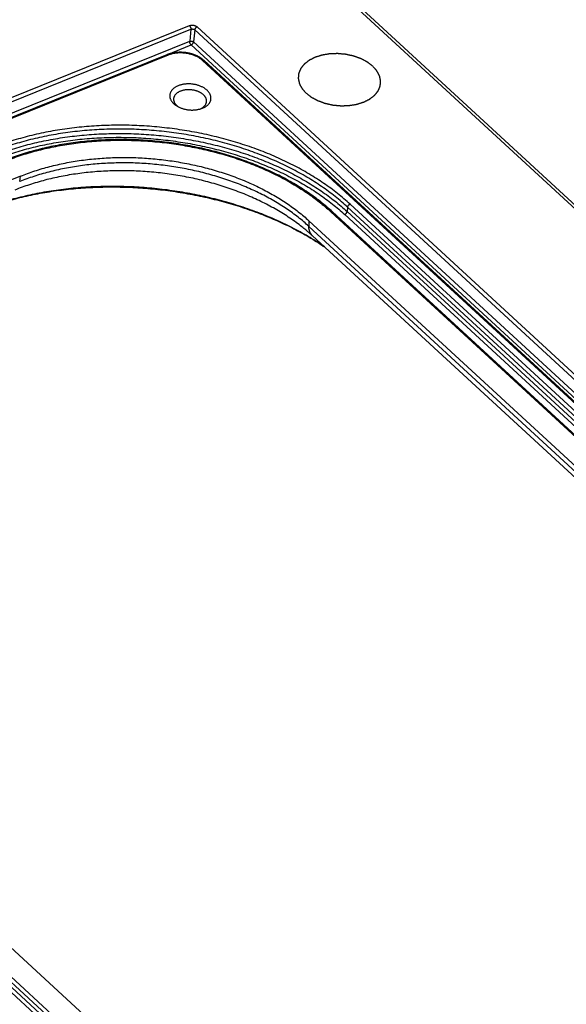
# Model space of a CAD drawing. Extents: x 0 to 840, y 0 to 594.
# Tile 63 of 84: x 769 to 785, y 467 to 496. Entities that reach past the tile are written whole.
import ezdxf

# ---------------------------------------------------------------- set-up
doc = ezdxf.new("R2010")
doc.units = 0
doc.header["$LTSCALE"] = 25.4
doc.header["$MEASUREMENT"] = 0
doc.layers.get('0').update_dxf_attribs({"linetype": 'CONTINUOUS'})
doc.layers.add('P-CRV', color=7, linetype='CONTINUOUS')

msp = doc.modelspace()

# ---------------------------------------------------------------- linework, layer by layer
at = {"color": 9, "linetype": 'Continuous'}
for p, q in [((810.235, 466.932), (775.713, 498.723)), ((662.337, 450.553), (773.774, 495.518)), ((662.379, 450.449), (773.816, 495.413)), ((773.816, 495.413), (773.782, 495.063)), ((773.927, 495.396), (773.894, 495.046)), ((773.927, 495.396), (804.602, 467.147)), ((773.997, 495.483), (804.672, 467.234)), ((662.585, 450.195), (773.782, 495.063)), ((773.894, 495.046), (804.344, 467.004)), ((773.117, 494.674), (773.824, 494.959)), ((773.824, 494.959), (804.23, 466.958)), ((773.153, 494.661), (678.591, 456.506)), ((803.259, 467.705), (774.156, 494.506)), ((768.848, 490.993), (768.875, 491.152)), ((778.365, 490.253), (778.351, 490.126)), ((798.569, 471.647), (778.365, 490.253)), ((798.639, 471.734), (778.435, 490.34)), ((777.241, 489.858), (777.241, 489.695)), ((777.88, 490.116), (798.084, 471.51)), ((778.281, 490.039), (798.485, 471.433)), ((778.351, 490.126), (798.555, 471.52)), ((797.445, 471.089), (777.241, 489.695)), ((774.873, 462.144), (754.668, 480.75)), ((754.514, 480.449), (774.719, 461.843)), ((754.584, 480.536), (774.789, 461.93)), ((774.803, 462.057), (754.598, 480.663))]:
    msp.add_line(p, q, dxfattribs=at)
at = {"color": 7, "linetype": 'Continuous'}
for p, q in [((810.356, 466.924), (775.835, 498.715)), ((773.117, 494.673), (678.555, 456.518)), ((803.307, 467.702), (774.204, 494.503)), ((768.875, 491.152), (756.621, 486.208)), ((797.445, 471.252), (777.241, 489.858)), ((777.928, 490.113), (798.133, 471.507)), ((797.551, 470.814), (777.346, 489.42)), ((755.307, 481.008), (775.511, 462.402))]:
    msp.add_line(p, q, dxfattribs=at)
msp.add_lwpolyline([(774.204, 494.503), (774.198, 494.509), (774.187, 494.519), (774.175, 494.528), (774.163, 494.538), (774.151, 494.547), (774.138, 494.556), (774.126, 494.566), (774.113, 494.574), (774.099, 494.583), (774.086, 494.592), (774.072, 494.6), (774.058, 494.608), (774.044, 494.616), (774.029, 494.623), (774.014, 494.631), (773.999, 494.638), (773.984, 494.645), (773.969, 494.652), (773.953, 494.658), (773.937, 494.665), (773.922, 494.671), (773.905, 494.677), (773.889, 494.682), (773.873, 494.688), (773.856, 494.693), (773.84, 494.698), (773.823, 494.702), (773.806, 494.707), (773.789, 494.711), (773.772, 494.715), (773.755, 494.719), (773.738, 494.722), (773.72, 494.725), (773.703, 494.728), (773.685, 494.731), (773.668, 494.734), (773.65, 494.736), (773.632, 494.738), (773.615, 494.739), (773.597, 494.741), (773.579, 494.742), (773.562, 494.743), (773.544, 494.744), (773.526, 494.744), (773.509, 494.744), (773.491, 494.744), (773.473, 494.744), (773.456, 494.743), (773.438, 494.742), (773.421, 494.741), (773.404, 494.74), (773.386, 494.738), (773.369, 494.736), (773.352, 494.734), (773.335, 494.732), (773.318, 494.729), (773.301, 494.726), (773.284, 494.723), (773.268, 494.719), (773.251, 494.716), (773.235, 494.712), (773.219, 494.708), (773.203, 494.703), (773.187, 494.698), (773.172, 494.693), (773.156, 494.688), (773.141, 494.683), (773.126, 494.677), (773.117, 494.673)], dxfattribs=at)
at = {"color": 9, "linetype": 'Continuous'}
for points, start_tangent, end_tangent in [([(773.774, 495.518), (773.787, 495.522), (773.801, 495.526), (773.816, 495.529), (773.831, 495.531), (773.846, 495.532), (773.862, 495.532), (773.877, 495.531), (773.893, 495.529), (773.908, 495.526), (773.923, 495.522), (773.938, 495.518), (773.951, 495.512), (773.964, 495.506), (773.976, 495.499), (773.987, 495.491), (773.997, 495.483)], (0.927349, 0.374198), (0.735604, -0.677412)), ([(773.774, 495.518), (773.78, 495.512), (773.785, 495.505), (773.79, 495.498), (773.795, 495.491), (773.8, 495.482), (773.804, 495.474), (773.807, 495.465), (773.81, 495.456), (773.813, 495.447), (773.814, 495.438), (773.815, 495.429), (773.816, 495.421), (773.816, 495.413)], (0.735601, -0.677415), (-0.077725, -0.996975)), ([(773.816, 495.413), (773.822, 495.416), (773.829, 495.418), (773.836, 495.419), (773.844, 495.42), (773.852, 495.421), (773.859, 495.421), (773.867, 495.42), (773.875, 495.419), (773.883, 495.418), (773.89, 495.416), (773.897, 495.414), (773.904, 495.411), (773.911, 495.408), (773.917, 495.404), (773.922, 495.4), (773.927, 495.396)], (0.922009, 0.387169), (0.726267, -0.687413)), ([(773.997, 495.483), (773.989, 495.479), (773.982, 495.475), (773.974, 495.47), (773.967, 495.464), (773.96, 495.458), (773.953, 495.451), (773.947, 495.443), (773.942, 495.436), (773.937, 495.428), (773.934, 495.42), (773.931, 495.412), (773.928, 495.404), (773.927, 495.396)], (-0.927354, -0.374185), (-0.108818, -0.994062)), ([(773.782, 495.063), (773.79, 495.066), (773.798, 495.068), (773.806, 495.069), (773.815, 495.07), (773.824, 495.07), (773.833, 495.069), (773.842, 495.068), (773.85, 495.067), (773.859, 495.064), (773.867, 495.062), (773.875, 495.058), (773.882, 495.055), (773.888, 495.05), (773.894, 495.046)], (0.932593, 0.360929), (0.744992, -0.667074)), ([(773.824, 494.959), (773.818, 494.964), (773.813, 494.971), (773.808, 494.978), (773.803, 494.986), (773.798, 494.994), (773.794, 495.003), (773.791, 495.011), (773.788, 495.02), (773.785, 495.03), (773.784, 495.038), (773.782, 495.047), (773.782, 495.055), (773.782, 495.063)], (-0.735601, 0.677415), (0.077725, 0.996975)), ([(773.824, 494.959), (773.831, 494.962), (773.839, 494.967), (773.847, 494.972), (773.854, 494.978), (773.861, 494.984), (773.867, 494.991), (773.873, 494.999), (773.879, 495.006), (773.883, 495.014), (773.887, 495.022), (773.89, 495.03), (773.892, 495.038), (773.894, 495.046)], (0.927354, 0.374185), (0.108818, 0.994062)), ([(774.156, 494.506), (774.127, 494.531), (774.096, 494.555), (774.062, 494.578), (774.027, 494.599), (773.989, 494.619), (773.95, 494.637), (773.909, 494.654), (773.867, 494.669), (773.823, 494.683), (773.778, 494.695), (773.733, 494.705), (773.687, 494.713), (773.64, 494.719), (773.593, 494.723), (773.546, 494.726), (773.499, 494.726), (773.453, 494.725), (773.407, 494.721), (773.362, 494.716), (773.317, 494.709), (773.274, 494.7), (773.232, 494.689), (773.191, 494.676), (773.153, 494.661)], (-0.735604, 0.677412), (-0.927356, -0.374181)), ([(773.153, 494.661), (773.147, 494.666), (773.141, 494.67), (773.136, 494.673), (773.13, 494.674), (773.125, 494.675), (773.12, 494.674), (773.117, 494.673)], (-0.735601, 0.677415), (-0.927515, -0.373786)), ([(774.156, 494.506), (774.163, 494.509), (774.171, 494.511), (774.178, 494.511), (774.185, 494.511), (774.191, 494.51), (774.197, 494.508), (774.202, 494.505), (774.204, 494.503)], (0.927354, 0.374185), (0.735644, -0.677368)), ([(778.435, 490.34), (778.258, 490.497), (778.072, 490.65), (777.877, 490.799), (777.673, 490.943), (777.462, 491.083), (777.242, 491.217), (777.015, 491.347), (776.781, 491.472), (776.541, 491.59), (776.294, 491.704), (776.04, 491.811), (775.782, 491.912), (775.518, 492.007), (775.249, 492.096), (774.976, 492.179), (774.699, 492.254), (774.418, 492.323), (774.134, 492.386), (773.848, 492.441), (773.559, 492.489), (773.269, 492.53), (772.977, 492.565), (772.684, 492.592), (772.391, 492.611), (772.098, 492.624), (771.806, 492.629), (771.514, 492.627), (771.224, 492.617), (770.935, 492.601), (770.649, 492.577), (770.365, 492.546), (770.085, 492.508), (769.808, 492.462), (769.535, 492.41), (769.267, 492.35), (769.003, 492.284), (768.745, 492.211), (768.492, 492.132), (768.245, 492.046), (768.005, 491.953)], (-0.735601, 0.677415), (-0.927354, -0.374185)), ([(778.365, 490.253), (778.19, 490.408), (778.006, 490.559), (777.813, 490.707), (777.611, 490.85), (777.402, 490.988), (777.185, 491.121), (776.96, 491.249), (776.729, 491.372), (776.491, 491.49), (776.246, 491.602), (775.996, 491.708), (775.74, 491.808), (775.479, 491.903), (775.213, 491.99), (774.943, 492.072), (774.669, 492.147), (774.391, 492.215), (774.11, 492.277), (773.827, 492.331), (773.541, 492.379), (773.254, 492.42), (772.965, 492.454), (772.676, 492.48), (772.386, 492.5), (772.096, 492.512), (771.806, 492.517), (771.518, 492.515), (771.231, 492.506), (770.945, 492.49), (770.662, 492.466), (770.381, 492.435), (770.104, 492.397), (769.83, 492.352), (769.56, 492.301), (769.295, 492.242), (769.034, 492.177), (768.778, 492.104), (768.528, 492.026), (768.284, 491.94), (768.047, 491.849)], (-0.735601, 0.677415), (-0.927354, -0.374185)), ([(768.037, 491.721), (768.274, 491.813), (768.518, 491.898), (768.768, 491.976), (769.024, 492.049), (769.284, 492.114), (769.55, 492.173), (769.82, 492.225), (770.093, 492.269), (770.371, 492.307), (770.651, 492.338), (770.934, 492.362), (771.219, 492.378), (771.507, 492.387), (771.795, 492.389), (772.084, 492.384), (772.374, 492.372), (772.664, 492.352), (772.954, 492.326), (773.242, 492.292), (773.529, 492.251), (773.815, 492.203), (774.098, 492.149), (774.379, 492.087), (774.656, 492.019), (774.93, 491.944), (775.2, 491.863), (775.466, 491.775), (775.727, 491.681), (775.983, 491.581), (776.233, 491.474), (776.478, 491.362), (776.716, 491.245), (776.947, 491.122), (777.171, 490.994), (777.388, 490.86), (777.597, 490.722), (777.799, 490.579), (777.991, 490.432), (778.176, 490.281), (778.351, 490.126)], (0.927354, 0.374185), (0.735601, -0.677415)), ([(768.078, 491.617), (768.313, 491.707), (768.554, 491.792), (768.802, 491.87), (769.054, 491.941), (769.312, 492.006), (769.575, 492.064), (769.842, 492.115), (770.112, 492.159), (770.387, 492.197), (770.664, 492.227), (770.944, 492.25), (771.226, 492.267), (771.51, 492.276), (771.796, 492.278), (772.082, 492.273), (772.369, 492.261), (772.655, 492.241), (772.942, 492.215), (773.227, 492.182), (773.511, 492.141), (773.794, 492.094), (774.074, 492.04), (774.351, 491.979), (774.626, 491.911), (774.897, 491.837), (775.164, 491.757), (775.427, 491.67), (775.685, 491.577), (775.938, 491.478), (776.186, 491.373), (776.428, 491.262), (776.663, 491.146), (776.892, 491.024), (777.114, 490.897), (777.329, 490.765), (777.535, 490.629), (777.735, 490.488), (777.925, 490.342), (778.107, 490.192), (778.281, 490.039)], (0.927354, 0.374185), (0.735601, -0.677415)), ([(768.41, 491.581), (768.633, 491.667), (768.863, 491.747), (769.099, 491.821), (769.34, 491.888), (769.586, 491.949), (769.837, 492.003), (770.091, 492.051), (770.35, 492.092), (770.612, 492.126), (770.877, 492.153), (771.144, 492.174), (771.413, 492.187), (771.684, 492.194), (771.956, 492.193), (772.228, 492.186), (772.501, 492.172), (772.774, 492.151), (773.047, 492.123), (773.318, 492.088), (773.587, 492.046), (773.855, 491.997), (774.121, 491.942), (774.383, 491.881), (774.643, 491.813), (774.898, 491.738), (775.15, 491.658), (775.397, 491.571), (775.64, 491.478), (775.877, 491.38), (776.109, 491.276), (776.334, 491.166), (776.553, 491.051), (776.766, 490.931), (776.971, 490.806), (777.169, 490.677), (777.359, 490.543), (777.541, 490.404), (777.715, 490.262), (777.88, 490.116)], (0.927354, 0.374185), (0.735601, -0.677415)), ([(777.152, 489.59), (777.04, 489.68), (776.868, 489.81), (776.689, 489.935), (776.503, 490.056), (776.31, 490.172), (776.109, 490.284), (775.903, 490.391), (775.69, 490.492), (775.472, 490.589), (775.248, 490.679), (775.019, 490.765), (774.786, 490.844), (774.549, 490.918), (774.308, 490.985), (774.063, 491.046), (773.816, 491.102), (773.566, 491.15), (773.314, 491.193), (773.061, 491.228), (772.806, 491.258), (772.55, 491.28), (772.295, 491.297), (772.039, 491.306), (771.784, 491.309), (771.529, 491.305), (771.276, 491.294), (771.025, 491.277), (770.777, 491.253), (770.531, 491.222), (770.288, 491.185), (770.048, 491.141), (769.813, 491.091), (769.582, 491.035), (769.355, 490.972), (769.134, 490.903), (768.918, 490.829), (768.708, 490.748)], (-0.769913, 0.638149), (-0.927354, -0.374185)), ([(777.241, 489.695), (777.091, 489.828), (776.932, 489.957), (776.766, 490.083), (776.593, 490.204), (776.412, 490.322), (776.224, 490.435), (776.03, 490.543), (775.829, 490.647), (775.623, 490.745), (775.411, 490.839), (775.194, 490.927), (774.972, 491.009), (774.746, 491.086), (774.516, 491.158), (774.282, 491.223), (774.044, 491.283), (773.804, 491.336), (773.562, 491.384), (773.318, 491.425), (773.072, 491.459), (772.824, 491.488), (772.576, 491.51), (772.328, 491.525), (772.08, 491.535), (771.832, 491.537), (771.586, 491.533), (771.34, 491.523), (771.097, 491.506), (770.855, 491.483), (770.616, 491.453), (770.381, 491.417), (770.148, 491.375), (769.92, 491.326), (769.696, 491.271), (769.476, 491.211), (769.261, 491.144), (769.052, 491.072), (768.848, 490.993)], (-0.735601, 0.677415), (-0.927354, -0.374185)), ([(777.691, 489.103), (777.496, 489.232), (777.275, 489.369), (777.047, 489.501), (776.811, 489.628), (776.569, 489.75), (776.321, 489.865), (776.066, 489.976), (775.806, 490.08), (775.54, 490.178), (775.27, 490.27), (774.995, 490.355), (774.717, 490.435), (774.434, 490.507), (774.148, 490.573), (773.86, 490.632), (773.569, 490.685), (773.276, 490.73), (772.981, 490.768), (772.686, 490.799), (772.389, 490.824), (772.093, 490.841), (771.796, 490.85), (771.501, 490.853), (771.206, 490.848), (770.913, 490.837), (770.621, 490.818), (770.332, 490.792), (770.046, 490.759), (769.763, 490.718), (769.484, 490.671), (769.209, 490.617), (768.938, 490.556), (768.672, 490.489), (768.411, 490.414), (768.155, 490.333), (767.906, 490.246), (767.664, 490.152)], (-0.824937, 0.565224), (-0.927354, -0.374185)), ([(778.365, 490.253), (778.366, 490.261), (778.368, 490.268), (778.371, 490.276), (778.375, 490.284), (778.38, 490.292), (778.385, 490.3), (778.391, 490.308), (778.398, 490.315), (778.404, 490.321), (778.412, 490.327), (778.419, 490.332), (778.427, 490.336), (778.435, 490.34)], (0.108818, 0.994062), (0.927354, 0.374185)), ([(777.928, 490.113), (777.926, 490.115), (777.921, 490.118), (777.915, 490.12), (777.909, 490.121), (777.902, 490.121), (777.895, 490.12), (777.887, 490.119), (777.88, 490.116)], (-0.735644, 0.677368), (-0.927354, -0.374185)), ([(778.281, 490.039), (778.288, 490.042), (778.296, 490.047), (778.304, 490.052), (778.311, 490.058), (778.318, 490.064), (778.324, 490.071), (778.33, 490.079), (778.336, 490.086), (778.34, 490.094), (778.344, 490.102), (778.347, 490.11), (778.35, 490.118), (778.351, 490.126)], (0.927354, 0.374185), (0.108818, 0.994062)), ([(777.346, 489.42), (777.334, 489.432), (777.312, 489.457), (777.294, 489.485), (777.278, 489.515), (777.264, 489.547), (777.254, 489.581), (777.247, 489.617), (777.242, 489.655), (777.241, 489.695)], (-0.735591, 0.677426), (0.00124, 0.999999))]:
    msp.add_spline(points, degree=3, dxfattribs=dict(at, start_tangent=start_tangent, end_tangent=end_tangent))
at = {"color": 7, "linetype": 'Continuous'}
for points, start_tangent, end_tangent in [([(773.449, 493.773), (773.415, 493.758), (773.383, 493.742), (773.353, 493.723), (773.325, 493.703), (773.3, 493.682), (773.278, 493.66), (773.258, 493.636), (773.241, 493.612), (773.227, 493.587), (773.217, 493.56), (773.209, 493.534), (773.205, 493.507), (773.203, 493.479), (773.205, 493.451), (773.21, 493.424), (773.219, 493.396), (773.23, 493.369), (773.245, 493.342), (773.262, 493.316), (773.282, 493.29), (773.305, 493.266), (773.331, 493.242), (773.359, 493.219), (773.39, 493.198), (773.42, 493.18)], (-0.927354, -0.374185), (0.86548, -0.500944)), ([(773.511, 493.615), (773.484, 493.603), (773.458, 493.59), (773.434, 493.575), (773.412, 493.559), (773.392, 493.543), (773.374, 493.525), (773.358, 493.506), (773.345, 493.486), (773.334, 493.466), (773.325, 493.445), (773.319, 493.424), (773.315, 493.402), (773.315, 493.4)], (-0.927354, -0.374185), (-0.091712, -0.995786)), ([(774.154, 493.124), (774.188, 493.139), (774.221, 493.156), (774.251, 493.174), (774.278, 493.194), (774.304, 493.215), (774.326, 493.238), (774.346, 493.261), (774.363, 493.286), (774.376, 493.311), (774.387, 493.337), (774.395, 493.364), (774.399, 493.391), (774.4, 493.419), (774.398, 493.446), (774.393, 493.474), (774.385, 493.501), (774.373, 493.529), (774.359, 493.555), (774.342, 493.582), (774.321, 493.607), (774.298, 493.632), (774.272, 493.656), (774.244, 493.678), (774.214, 493.7), (774.181, 493.72), (774.146, 493.738), (774.109, 493.755), (774.071, 493.771), (774.031, 493.784), (773.99, 493.796), (773.948, 493.806), (773.906, 493.815), (773.862, 493.821), (773.819, 493.825), (773.775, 493.827), (773.731, 493.827), (773.688, 493.826), (773.645, 493.822), (773.604, 493.816), (773.563, 493.808), (773.524, 493.798), (773.486, 493.787), (773.449, 493.773)], (0.927354, 0.374185), (-0.927354, -0.374185)), ([(774.271, 493.312), (774.272, 493.332), (774.27, 493.354), (774.266, 493.376), (774.26, 493.398), (774.251, 493.42), (774.239, 493.441), (774.225, 493.462), (774.209, 493.482), (774.19, 493.502), (774.17, 493.521), (774.147, 493.539), (774.123, 493.556), (774.096, 493.572), (774.069, 493.587), (774.039, 493.601), (774.009, 493.613), (773.977, 493.624), (773.944, 493.634), (773.91, 493.642), (773.876, 493.648), (773.842, 493.653), (773.807, 493.657), (773.772, 493.658), (773.737, 493.659), (773.702, 493.657), (773.668, 493.654), (773.635, 493.649), (773.602, 493.643), (773.571, 493.635), (773.54, 493.626), (773.511, 493.615)], (0.091712, 0.995786), (-0.927354, -0.374185)), ([(773.315, 493.4), (773.314, 493.38), (773.316, 493.358), (773.32, 493.336), (773.327, 493.314), (773.336, 493.292), (773.347, 493.27), (773.361, 493.249), (773.378, 493.229), (773.396, 493.209), (773.417, 493.19), (773.424, 493.185)], (-0.091712, -0.995786), (0.772691, -0.634782)), ([(774.148, 493.134), (774.152, 493.136), (774.175, 493.152), (774.195, 493.169), (774.213, 493.187), (774.228, 493.206), (774.242, 493.225), (774.253, 493.246), (774.261, 493.266), (774.267, 493.288), (774.271, 493.31), (774.271, 493.312)], (0.841851, 0.53971), (0.091712, 0.995786)), ([(773.42, 493.18), (773.423, 493.178), (773.458, 493.159), (773.494, 493.142), (773.533, 493.127), (773.572, 493.113), (773.613, 493.101), (773.655, 493.091), (773.698, 493.083), (773.741, 493.077), (773.785, 493.073), (773.829, 493.07), (773.872, 493.07), (773.916, 493.072), (773.958, 493.076), (774, 493.082), (774.041, 493.09), (774.08, 493.099), (774.118, 493.111), (774.128, 493.115)], (0.86548, -0.500944), (0.94244, 0.334375)), ([(773.424, 493.185), (773.424, 493.184)], (0.772691, -0.634782), (0.773659, -0.633602)), ([(773.424, 493.184), (773.439, 493.172), (773.457, 493.16)], (0.773659, -0.633602), (0.827336, -0.561707)), ([(774.088, 493.102), (774.102, 493.108), (774.12, 493.117)], (0.916003, 0.401172), (0.88267, 0.469994)), ([(774.12, 493.117), (774.128, 493.122)], (0.88267, 0.469994), (0.871819, 0.489828)), ([(774.128, 493.122), (774.148, 493.134)], (0.871819, 0.489828), (0.841851, 0.53971)), ([(774.128, 493.115), (774.154, 493.124)], (0.94244, 0.334375), (0.927354, 0.374185)), ([(777.928, 490.113), (777.761, 490.261), (777.585, 490.405), (777.401, 490.545), (777.208, 490.681), (777.008, 490.812), (776.8, 490.938), (776.586, 491.06), (776.364, 491.176), (776.136, 491.286), (775.903, 491.391), (775.663, 491.491), (775.419, 491.584), (775.169, 491.672), (774.916, 491.753), (774.658, 491.828), (774.396, 491.896), (774.132, 491.959), (773.864, 492.014), (773.594, 492.063), (773.323, 492.105), (773.05, 492.14), (772.775, 492.168), (772.501, 492.19), (772.226, 492.204), (771.951, 492.211), (771.677, 492.212), (771.404, 492.205), (771.133, 492.192), (770.864, 492.171), (770.597, 492.143), (770.333, 492.109), (770.072, 492.068), (769.815, 492.02), (769.562, 491.965), (769.314, 491.903), (769.071, 491.835), (768.833, 491.761), (768.6, 491.68), (768.374, 491.593)], (-0.735601, 0.677415), (-0.927354, -0.374185)), ([(768.875, 491.152), (769.078, 491.23), (769.287, 491.303), (769.501, 491.369), (769.72, 491.43), (769.943, 491.484), (770.171, 491.533), (770.403, 491.575), (770.638, 491.611), (770.876, 491.64), (771.116, 491.663), (771.359, 491.68), (771.604, 491.691), (771.85, 491.694), (772.096, 491.692), (772.344, 491.683), (772.591, 491.667), (772.839, 491.645), (773.085, 491.617), (773.33, 491.582), (773.574, 491.541), (773.816, 491.494), (774.055, 491.441), (774.291, 491.382), (774.524, 491.316), (774.754, 491.245), (774.98, 491.168), (775.201, 491.086), (775.417, 490.998), (775.628, 490.905), (775.834, 490.807), (776.034, 490.704), (776.227, 490.596), (776.414, 490.483), (776.595, 490.366), (776.768, 490.245), (776.933, 490.12), (777.091, 489.991), (777.241, 489.858)], (0.927354, 0.374185), (0.735601, -0.677415)), ([(767.664, 490.151), (767.87, 490.23), (768.106, 490.313), (768.349, 490.391), (768.598, 490.462), (768.852, 490.528), (769.112, 490.588), (769.377, 490.642), (769.646, 490.69), (769.919, 490.731), (770.197, 490.765), (770.477, 490.793), (770.76, 490.815), (771.046, 490.829), (771.334, 490.837), (771.623, 490.838), (771.913, 490.833), (772.204, 490.82), (772.495, 490.801), (772.786, 490.774), (773.075, 490.742), (773.364, 490.702), (773.651, 490.656), (773.935, 490.603), (774.217, 490.544), (774.496, 490.478), (774.772, 490.407), (775.044, 490.329), (775.311, 490.245), (775.573, 490.156), (775.831, 490.061), (776.082, 489.96), (776.328, 489.854), (776.568, 489.744), (776.801, 489.628), (777.027, 489.508), (777.246, 489.384), (777.457, 489.255), (777.66, 489.122), (777.696, 489.098)], (0.928586, 0.371117), (0.825951, -0.563742)), ([(777.152, 489.59), (777.219, 489.534), (777.283, 489.477), (777.346, 489.42)], (0.769914, -0.638148), (0.735601, -0.677415))]:
    msp.add_spline(points, degree=3, dxfattribs=dict(at, start_tangent=start_tangent, end_tangent=end_tangent))
at = {"layer": 'P-CRV', "color": 40, "linetype": 'Continuous'}
for points, start_tangent, end_tangent in [([(779.095, 494.34, -48.425), (779.056, 494.37, -48.457), (779.037, 494.384, -48.473), (779.017, 494.399, -48.489), (778.998, 494.414, -48.505), (778.978, 494.429, -48.522), (778.969, 494.436, -48.53), (778.959, 494.444, -48.538), (778.954, 494.448, -48.542), (778.949, 494.451, -48.546), (778.944, 494.455, -48.55), (778.942, 494.457, -48.552), (778.94, 494.459, -48.554), (778.937, 494.46, -48.555), (778.934, 494.462, -48.557), (778.928, 494.465, -48.56), (778.922, 494.468, -48.563), (778.916, 494.471, -48.566), (778.905, 494.477, -48.573), (778.893, 494.483, -48.579), (778.87, 494.496, -48.592), (778.846, 494.508, -48.605), (778.823, 494.521, -48.617), (778.8, 494.533, -48.63), (778.788, 494.539, -48.636), (778.777, 494.545, -48.643), (778.771, 494.549, -48.646), (778.765, 494.552, -48.649), (778.759, 494.555, -48.652), (778.756, 494.556, -48.654), (778.753, 494.558, -48.655), (778.75, 494.559, -48.656), (778.747, 494.56, -48.657), (778.74, 494.563, -48.66), (778.734, 494.565, -48.662), (778.727, 494.567, -48.664), (778.714, 494.572, -48.668), (778.701, 494.577, -48.673), (778.675, 494.586, -48.682), (778.648, 494.596, -48.69), (778.622, 494.605, -48.699), (778.596, 494.615, -48.708), (778.583, 494.62, -48.712), (778.57, 494.624, -48.717), (778.563, 494.627, -48.719), (778.556, 494.629, -48.721), (778.55, 494.632, -48.723), (778.547, 494.633, -48.724), (778.545, 494.633, -48.725), (778.543, 494.634, -48.725), (778.541, 494.634, -48.726), (778.54, 494.635, -48.726), (778.536, 494.636, -48.727), (778.529, 494.637, -48.728), (778.522, 494.639, -48.729), (778.515, 494.64, -48.73), (778.5, 494.643, -48.732), (778.486, 494.647, -48.735), (778.457, 494.653, -48.739), (778.428, 494.659, -48.744), (778.399, 494.666, -48.748), (778.371, 494.672, -48.753), (778.356, 494.675, -48.755), (778.342, 494.678, -48.757), (778.335, 494.68, -48.758), (778.328, 494.681, -48.76), (778.32, 494.683, -48.761), (778.317, 494.684, -48.761), (778.315, 494.684, -48.762), (778.313, 494.685, -48.762), (778.311, 494.685, -48.762), (778.31, 494.685, -48.762), (778.306, 494.685, -48.762), (778.299, 494.686, -48.762), (778.291, 494.687, -48.762), (778.284, 494.687, -48.762), (778.269, 494.689, -48.762), (778.255, 494.69, -48.762), (778.226, 494.693, -48.762), (778.197, 494.695, -48.762), (778.167, 494.698, -48.762), (778.138, 494.701, -48.762), (778.124, 494.702, -48.762), (778.109, 494.703, -48.762), (778.102, 494.704, -48.762), (778.095, 494.705, -48.762), (778.087, 494.705, -48.762), (778.084, 494.706, -48.762), (778.08, 494.706, -48.762), (778.076, 494.706, -48.761), (778.073, 494.706, -48.761), (778.066, 494.706, -48.76), (778.058, 494.705, -48.759), (778.051, 494.705, -48.758), (778.037, 494.705, -48.755), (778.022, 494.704, -48.753), (777.993, 494.703, -48.749), (777.964, 494.703, -48.744), (777.935, 494.702, -48.74), (777.906, 494.701, -48.735), (777.892, 494.7, -48.733), (777.878, 494.7, -48.731), (777.87, 494.7, -48.73), (777.863, 494.699, -48.729), (777.856, 494.699, -48.728), (777.852, 494.699, -48.727), (777.849, 494.699, -48.727), (777.845, 494.698, -48.726), (777.842, 494.698, -48.724), (777.835, 494.697, -48.722), (777.828, 494.696, -48.72), (777.821, 494.694, -48.718), (777.807, 494.692, -48.714), (777.793, 494.69, -48.709), (777.766, 494.685, -48.701), (777.738, 494.681, -48.692), (777.711, 494.676, -48.683), (777.683, 494.672, -48.674), (777.669, 494.67, -48.67), (777.655, 494.668, -48.666), (777.649, 494.666, -48.664), (777.642, 494.665, -48.661), (777.635, 494.664, -48.659), (777.631, 494.664, -48.658), (777.63, 494.663, -48.658), (777.628, 494.663, -48.657), (777.626, 494.663, -48.656), (777.625, 494.662, -48.656), (777.621, 494.661, -48.654), (777.615, 494.659, -48.651), (777.609, 494.657, -48.647), (777.602, 494.655, -48.644), (777.589, 494.651, -48.638), (777.577, 494.647, -48.631), (777.551, 494.639, -48.619), (777.525, 494.631, -48.606), (777.5, 494.623, -48.593), (777.474, 494.615, -48.58), (777.461, 494.611, -48.573), (777.448, 494.607, -48.567), (777.442, 494.605, -48.564), (777.436, 494.603, -48.561), (777.429, 494.601, -48.557), (777.426, 494.6, -48.556), (777.424, 494.599, -48.555), (777.423, 494.599, -48.554), (777.421, 494.598, -48.553), (777.42, 494.597, -48.552), (777.417, 494.596, -48.55), (777.412, 494.593, -48.546), (777.406, 494.59, -48.542), (777.401, 494.588, -48.538), (777.39, 494.582, -48.53), (777.379, 494.577, -48.522), (777.357, 494.566, -48.506), (777.335, 494.555, -48.49), (777.314, 494.544, -48.474), (777.292, 494.533, -48.457), (777.281, 494.527, -48.449), (777.27, 494.522, -48.441), (777.265, 494.519, -48.437), (777.259, 494.516, -48.433), (777.254, 494.513, -48.429), (777.251, 494.512, -48.427), (777.248, 494.511, -48.425), (777.246, 494.509, -48.423), (777.244, 494.507, -48.42), (777.239, 494.504, -48.416), (777.235, 494.5, -48.411), (777.231, 494.497, -48.406), (777.222, 494.49, -48.397), (777.213, 494.483, -48.387), (777.195, 494.469, -48.368), (777.178, 494.456, -48.349), (777.16, 494.442, -48.33), (777.142, 494.428, -48.312), (777.134, 494.422, -48.302), (777.125, 494.415, -48.293), (777.12, 494.411, -48.288), (777.116, 494.408, -48.283), (777.112, 494.404, -48.278), (777.109, 494.403, -48.276), (777.107, 494.401, -48.274), (777.106, 494.399, -48.271), (777.104, 494.397, -48.268), (777.101, 494.393, -48.263), (777.098, 494.389, -48.258), (777.094, 494.385, -48.253), (777.088, 494.377, -48.242), (777.082, 494.369, -48.232), (777.069, 494.353, -48.211), (777.056, 494.338, -48.189), (777.043, 494.322, -48.168), (777.031, 494.306, -48.147), (777.024, 494.298, -48.137), (777.018, 494.29, -48.126), (777.015, 494.286, -48.121), (777.011, 494.282, -48.116), (777.008, 494.278, -48.111), (777.007, 494.276, -48.108), (777.006, 494.275, -48.107), (777.005, 494.274, -48.105), (777.005, 494.273, -48.104), (777.004, 494.272, -48.102), (777.003, 494.27, -48.1), (777.001, 494.265, -48.094), (776.999, 494.261, -48.088), (776.998, 494.257, -48.082), (776.994, 494.248, -48.071), (776.99, 494.239, -48.06), (776.983, 494.221, -48.037), (776.975, 494.203, -48.014), (776.968, 494.186, -47.991), (776.96, 494.168, -47.969), (776.956, 494.159, -47.957), (776.953, 494.15, -47.946), (776.951, 494.146, -47.94), (776.949, 494.141, -47.935), (776.947, 494.137, -47.929), (776.946, 494.135, -47.926), (776.946, 494.134, -47.925), (776.945, 494.133, -47.923), (776.945, 494.131, -47.922), (776.945, 494.13, -47.92), (776.945, 494.128, -47.917), (776.944, 494.123, -47.912), (776.944, 494.119, -47.906), (776.943, 494.114, -47.9), (776.943, 494.105, -47.889), (776.942, 494.096, -47.878), (776.94, 494.078, -47.855), (776.938, 494.059, -47.832), (776.937, 494.041, -47.809), (776.935, 494.023, -47.786), (776.934, 494.014, -47.775), (776.933, 494.005, -47.764), (776.933, 494, -47.758), (776.932, 493.995, -47.752), (776.932, 493.991, -47.746), (776.932, 493.989, -47.744), (776.932, 493.986, -47.741), (776.932, 493.984, -47.738), (776.933, 493.982, -47.735), (776.934, 493.977, -47.73), (776.935, 493.972, -47.724), (776.936, 493.968, -47.718), (776.938, 493.959, -47.707), (776.94, 493.949, -47.696), (776.944, 493.931, -47.674), (776.948, 493.913, -47.651), (776.952, 493.894, -47.629), (776.956, 493.876, -47.607), (776.958, 493.866, -47.595), (776.96, 493.857, -47.584), (776.961, 493.853, -47.579), (776.962, 493.848, -47.573), (776.963, 493.843, -47.567), (776.963, 493.841, -47.565), (776.964, 493.839, -47.562), (776.965, 493.836, -47.559), (776.966, 493.834, -47.557), (776.968, 493.83, -47.551), (776.971, 493.825, -47.546), (776.973, 493.821, -47.541), (776.978, 493.812, -47.53), (776.983, 493.803, -47.52), (776.992, 493.785, -47.499), (777.002, 493.767, -47.477), (777.011, 493.749, -47.456), (777.021, 493.731, -47.435), (777.026, 493.722, -47.425), (777.03, 493.713, -47.414), (777.033, 493.709, -47.409), (777.035, 493.704, -47.404), (777.037, 493.7, -47.398), (777.039, 493.698, -47.396), (777.039, 493.696, -47.394), (777.04, 493.695, -47.393), (777.041, 493.694, -47.392), (777.042, 493.693, -47.391), (777.044, 493.691, -47.388), (777.047, 493.687, -47.383), (777.051, 493.683, -47.379), (777.055, 493.678, -47.374), (777.062, 493.67, -47.364), (777.07, 493.661, -47.354), (777.085, 493.644, -47.335), (777.1, 493.627, -47.316), (777.115, 493.61, -47.297), (777.13, 493.593, -47.277), (777.16, 493.559, -47.239)], (-0.6632, 0.506551, -0.550974), (0.504359, -0.570509, 0.648184)), ([(777.16, 493.559, -47.239), (777.199, 493.53, -47.206), (777.218, 493.515, -47.19), (777.238, 493.5, -47.174), (777.257, 493.485, -47.158), (777.277, 493.47, -47.142), (777.286, 493.463, -47.134), (777.296, 493.455, -47.126), (777.301, 493.452, -47.122), (777.306, 493.448, -47.118), (777.311, 493.444, -47.114), (777.313, 493.443, -47.112), (777.315, 493.441, -47.11), (777.318, 493.439, -47.108), (777.321, 493.438, -47.106), (777.327, 493.434, -47.103), (777.333, 493.431, -47.1), (777.339, 493.428, -47.097), (777.35, 493.422, -47.091), (777.362, 493.416, -47.084), (777.385, 493.403, -47.071), (777.409, 493.391, -47.059), (777.432, 493.379, -47.046), (777.455, 493.366, -47.033), (777.467, 493.36, -47.027), (777.478, 493.354, -47.021), (777.484, 493.351, -47.018), (777.49, 493.348, -47.014), (777.496, 493.345, -47.011), (777.499, 493.343, -47.01), (777.502, 493.341, -47.008), (777.505, 493.34, -47.007), (777.508, 493.339, -47.006), (777.515, 493.337, -47.004), (777.521, 493.334, -47.001), (777.528, 493.332, -46.999), (777.541, 493.327, -46.995), (777.554, 493.322, -46.991), (777.58, 493.313, -46.982), (777.607, 493.303, -46.973), (777.633, 493.294, -46.964), (777.659, 493.284, -46.955), (777.672, 493.28, -46.951), (777.685, 493.275, -46.947), (777.692, 493.272, -46.944), (777.699, 493.27, -46.942), (777.705, 493.268, -46.94), (777.708, 493.267, -46.939), (777.71, 493.266, -46.938), (777.712, 493.265, -46.938), (777.714, 493.265, -46.938), (777.715, 493.265, -46.937), (777.719, 493.264, -46.937), (777.726, 493.262, -46.936), (777.733, 493.261, -46.934), (777.741, 493.259, -46.933), (777.755, 493.256, -46.931), (777.769, 493.253, -46.929), (777.798, 493.246, -46.924), (777.827, 493.24, -46.92), (777.856, 493.234, -46.915), (777.884, 493.227, -46.911), (777.899, 493.224, -46.908), (777.913, 493.221, -46.906), (777.92, 493.219, -46.905), (777.927, 493.218, -46.904), (777.935, 493.216, -46.903), (777.938, 493.215, -46.902), (777.94, 493.215, -46.902), (777.942, 493.215, -46.901), (777.944, 493.215, -46.901), (777.945, 493.214, -46.901), (777.949, 493.214, -46.901), (777.956, 493.213, -46.901), (777.964, 493.213, -46.901), (777.971, 493.212, -46.901), (777.986, 493.211, -46.901), (778, 493.209, -46.901), (778.029, 493.207, -46.901), (778.058, 493.204, -46.901), (778.088, 493.201, -46.901), (778.117, 493.199, -46.901), (778.131, 493.197, -46.901), (778.146, 493.196, -46.901), (778.153, 493.195, -46.901), (778.16, 493.194, -46.901), (778.168, 493.194, -46.901), (778.171, 493.193, -46.901), (778.175, 493.193, -46.901), (778.179, 493.193, -46.902), (778.182, 493.193, -46.902), (778.189, 493.194, -46.904), (778.197, 493.194, -46.905), (778.204, 493.194, -46.906), (778.218, 493.195, -46.908), (778.233, 493.195, -46.91), (778.262, 493.196, -46.915), (778.291, 493.197, -46.919), (778.32, 493.198, -46.923), (778.349, 493.199, -46.928), (778.363, 493.199, -46.93), (778.377, 493.2, -46.932), (778.385, 493.2, -46.933), (778.392, 493.2, -46.935), (778.399, 493.2, -46.936), (778.403, 493.2, -46.936), (778.406, 493.2, -46.937), (778.41, 493.201, -46.938), (778.413, 493.202, -46.939), (778.42, 493.203, -46.941), (778.427, 493.204, -46.943), (778.434, 493.205, -46.945), (778.448, 493.207, -46.95), (778.462, 493.209, -46.954), (778.489, 493.214, -46.963), (778.517, 493.218, -46.971), (778.544, 493.223, -46.98), (778.572, 493.227, -46.989), (778.586, 493.23, -46.993), (778.6, 493.232, -46.998), (778.606, 493.233, -47), (778.613, 493.234, -47.002), (778.62, 493.235, -47.004), (778.624, 493.236, -47.005), (778.625, 493.236, -47.006), (778.627, 493.236, -47.006), (778.629, 493.237, -47.007), (778.63, 493.237, -47.008), (778.634, 493.238, -47.009), (778.64, 493.24, -47.013), (778.646, 493.242, -47.016), (778.653, 493.244, -47.019), (778.666, 493.248, -47.026), (778.678, 493.252, -47.032), (778.704, 493.26, -47.045), (778.73, 493.268, -47.058), (778.755, 493.276, -47.071), (778.781, 493.285, -47.083), (778.794, 493.289, -47.09), (778.807, 493.293, -47.096), (778.813, 493.295, -47.1), (778.819, 493.297, -47.103), (778.826, 493.299, -47.106), (778.829, 493.3, -47.108), (778.831, 493.3, -47.108), (778.832, 493.301, -47.109), (778.834, 493.301, -47.11), (778.835, 493.302, -47.111), (778.838, 493.303, -47.113), (778.843, 493.306, -47.117), (778.849, 493.309, -47.121), (778.854, 493.312, -47.125), (778.865, 493.317, -47.133), (778.876, 493.323, -47.141), (778.898, 493.334, -47.158), (778.92, 493.345, -47.174), (778.941, 493.356, -47.19), (778.963, 493.367, -47.206), (778.974, 493.372, -47.214), (778.985, 493.378, -47.222), (778.99, 493.381, -47.226), (778.996, 493.383, -47.23), (779.001, 493.386, -47.234), (779.004, 493.387, -47.236), (779.007, 493.389, -47.238), (779.009, 493.39, -47.241), (779.011, 493.392, -47.243), (779.016, 493.396, -47.248), (779.02, 493.399, -47.252), (779.024, 493.402, -47.257), (779.033, 493.409, -47.267), (779.042, 493.416, -47.276), (779.06, 493.43, -47.295), (779.077, 493.444, -47.314), (779.095, 493.457, -47.333), (779.113, 493.471, -47.352), (779.121, 493.478, -47.361), (779.13, 493.485, -47.371), (779.135, 493.488, -47.375), (779.139, 493.491, -47.38), (779.143, 493.495, -47.385), (779.146, 493.497, -47.387), (779.148, 493.498, -47.39), (779.149, 493.5, -47.392), (779.151, 493.502, -47.395), (779.154, 493.506, -47.4), (779.157, 493.51, -47.405), (779.161, 493.514, -47.411), (779.167, 493.522, -47.421), (779.173, 493.53, -47.432), (779.186, 493.546, -47.453), (779.199, 493.562, -47.474), (779.212, 493.578, -47.495), (779.224, 493.593, -47.516), (779.231, 493.601, -47.527), (779.237, 493.609, -47.537), (779.24, 493.613, -47.542), (779.244, 493.617, -47.548), (779.247, 493.621, -47.553), (779.248, 493.623, -47.555), (779.249, 493.624, -47.557), (779.25, 493.625, -47.558), (779.25, 493.626, -47.56), (779.251, 493.627, -47.561), (779.252, 493.629, -47.564), (779.254, 493.634, -47.569), (779.256, 493.638, -47.575), (779.257, 493.643, -47.581), (779.261, 493.652, -47.592), (779.265, 493.66, -47.604), (779.272, 493.678, -47.626), (779.28, 493.696, -47.649), (779.287, 493.714, -47.672), (779.295, 493.731, -47.695), (779.299, 493.74, -47.706), (779.302, 493.749, -47.717), (779.304, 493.753, -47.723), (779.306, 493.758, -47.729), (779.308, 493.762, -47.734), (779.309, 493.765, -47.737), (779.309, 493.766, -47.739), (779.31, 493.767, -47.74), (779.31, 493.768, -47.742), (779.31, 493.769, -47.743), (779.31, 493.771, -47.746), (779.311, 493.776, -47.752), (779.311, 493.78, -47.757), (779.312, 493.785, -47.763), (779.312, 493.794, -47.774), (779.313, 493.803, -47.786), (779.315, 493.822, -47.809), (779.317, 493.84, -47.831), (779.318, 493.858, -47.854), (779.32, 493.876, -47.877), (779.321, 493.886, -47.888), (779.322, 493.895, -47.9), (779.322, 493.899, -47.905), (779.323, 493.904, -47.911), (779.323, 493.908, -47.917), (779.323, 493.911, -47.92), (779.324, 493.913, -47.923), (779.323, 493.915, -47.925), (779.323, 493.918, -47.928), (779.322, 493.922, -47.934), (779.321, 493.927, -47.939), (779.32, 493.931, -47.945), (779.318, 493.941, -47.956), (779.316, 493.95, -47.967), (779.312, 493.968, -47.99), (779.308, 493.987, -48.012), (779.304, 494.005, -48.034), (779.3, 494.024, -48.057), (779.298, 494.033, -48.068), (779.296, 494.042, -48.079), (779.295, 494.047, -48.085), (779.294, 494.051, -48.09), (779.293, 494.056, -48.096), (779.292, 494.058, -48.099), (779.292, 494.061, -48.102), (779.29, 494.063, -48.104), (779.289, 494.065, -48.107), (779.287, 494.07, -48.112), (779.284, 494.074, -48.117), (779.282, 494.079, -48.123), (779.277, 494.087, -48.133), (779.272, 494.096, -48.144), (779.263, 494.114, -48.165), (779.253, 494.132, -48.186), (779.244, 494.15, -48.207), (779.234, 494.168, -48.228), (779.229, 494.177, -48.239), (779.225, 494.186, -48.249), (779.222, 494.191, -48.254), (779.22, 494.195, -48.26), (779.218, 494.2, -48.265), (779.216, 494.202, -48.268), (779.216, 494.203, -48.269), (779.215, 494.204, -48.27), (779.214, 494.205, -48.271), (779.213, 494.206, -48.273), (779.211, 494.208, -48.275), (779.208, 494.213, -48.28), (779.204, 494.217, -48.285), (779.2, 494.221, -48.29), (779.193, 494.23, -48.299), (779.185, 494.238, -48.309), (779.17, 494.255, -48.328), (779.155, 494.272, -48.347), (779.14, 494.289, -48.367), (779.125, 494.306, -48.386), (779.095, 494.34, -48.425)], (0.6632, -0.506551, 0.550974), (-0.504359, 0.570509, -0.648184))]:
    msp.add_spline(points, degree=3, dxfattribs=dict(at, start_tangent=start_tangent, end_tangent=end_tangent))

doc.saveas('drawing.dxf')
